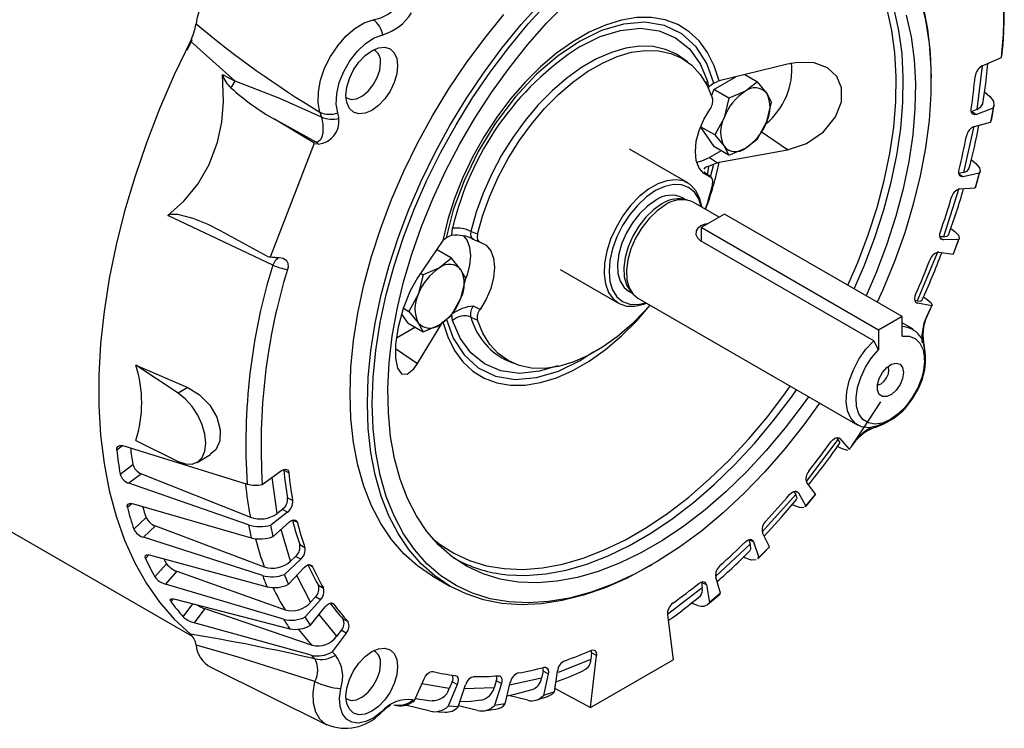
# Model space of a CAD drawing. Header units: inches. Extents: x 0 to 11, y 0 to 8.5.
# Tile 18 of 20: x 8.4 to 9.5, y 5.3 to 6.1. Entities that reach past the tile are written whole.
import ezdxf

# ---------------------------------------------------------------- set-up
doc = ezdxf.new("R2010")
doc.units = ezdxf.units.IN
doc.header["$MEASUREMENT"] = 0

msp = doc.modelspace()

# ---------------------------------------------------------------- linework, layer by layer
for p, q in [((8.61923, 6.05936), (8.62523, 6.07141)), ((8.67335, 6.02447), (8.62293, 6.06947)), ((9.17784, 6.05082), (9.17685, 6.05152)), ((9.18404, 6.04629), (9.17784, 6.05082)), ((9.51707, 6.04171), (9.53882, 6.05096)), ((9.53882, 6.05096), (9.53891, 6.05268)), ((9.29702, 6.04367), (9.21989, 6.02471)), ((9.51693, 6.04183), (9.51101, 5.99263)), ((8.65927, 6.03178), (8.67335, 6.02447)), ((9.21398, 6.01501), (9.23884, 6.02937)), ((9.24906, 6.03188), (9.26313, 6.02376)), ((9.45917, 6.02477), (9.45917, 6.02798)), ((9.20688, 6.02458), (9.20775, 6.01742)), ((9.21398, 6.01501), (9.21129, 6.00808)), ((9.23098, 6.0052), (9.21398, 6.01501)), ((9.21404, 6.02226), (9.21793, 6.02414)), ((9.21989, 6.02471), (9.21793, 6.02414)), ((9.26313, 6.02376), (9.24954, 6.01304)), ((9.27365, 6.01089), (9.26313, 6.02376)), ((9.23098, 6.0052), (9.22543, 5.98305)), ((9.24954, 6.01304), (9.23098, 6.0052)), ((9.2792, 6.00089), (9.27365, 6.01089)), ((9.51962, 6.01255), (9.52563, 6.00708)), ((9.27365, 5.97874), (9.2792, 6.00089)), ((9.51101, 5.99263), (9.50507, 5.99034)), ((9.52926, 5.99411), (9.51047, 5.98689)), ((9.52926, 5.99411), (9.52649, 5.97811)), ((8.76048, 5.95608), (8.71773, 5.98161)), ((8.76502, 5.95567), (8.71773, 5.98161)), ((8.76915, 5.98939), (8.77099, 5.98394)), ((9.22543, 5.98305), (9.21491, 5.96377)), ((9.50507, 5.99034), (9.51047, 5.98689)), ((9.19873, 5.97242), (9.21398, 5.95072)), ((9.21491, 5.96377), (9.19896, 5.97298)), ((9.26313, 5.95946), (9.27365, 5.97874)), ((9.50751, 5.97365), (9.49581, 5.92127)), ((9.50813, 5.97339), (9.52649, 5.97811)), ((9.52649, 5.97811), (9.527, 5.98027)), ((9.21491, 5.96377), (9.22543, 5.9509)), ((9.24954, 5.94875), (9.26313, 5.95946)), ((9.29702, 5.94688), (9.26727, 5.96705)), ((8.71338, 5.82608), (8.76284, 5.95356)), ((8.76048, 5.95608), (8.76502, 5.95567)), ((8.76733, 5.95316), (8.76284, 5.95356)), ((9.23098, 5.94091), (9.21398, 5.95072)), ((9.22543, 5.9509), (9.23098, 5.94091)), ((9.23098, 5.94091), (9.24954, 5.94875)), ((9.1846, 5.90957), (9.1189, 5.9475)), ((9.22234, 5.9459), (9.20918, 5.9383)), ((9.20918, 5.9383), (9.21793, 5.93236)), ((9.21989, 5.93282), (9.29702, 5.94688)), ((9.20775, 5.9285), (9.20688, 5.92034)), ((9.21029, 5.91628), (9.21404, 5.93092)), ((9.21793, 5.93236), (9.21404, 5.93092)), ((9.21793, 5.93236), (9.21989, 5.93282)), ((9.50467, 5.93584), (9.50969, 5.93156)), ((9.20311, 5.92259), (9.20347, 5.92106)), ((9.20347, 5.92106), (9.20948, 5.91657)), ((9.20481, 5.92029), (9.20347, 5.92106)), ((9.20486, 5.92036), (9.20351, 5.92126)), ((9.21078, 5.91591), (9.20468, 5.92049)), ((9.2054, 5.91992), (9.20688, 5.92034)), ((9.21108, 5.91568), (9.21083, 5.91587)), ((9.49581, 5.92127), (9.49058, 5.92016)), ((9.49062, 5.91969), (9.49545, 5.91662)), ((9.51362, 5.92049), (9.49545, 5.91662)), ((9.51362, 5.92049), (9.50915, 5.90408)), ((9.50975, 5.90528), (9.51441, 5.92227)), ((9.49075, 5.90327), (9.47321, 5.8487)), ((9.49167, 5.90277), (9.50915, 5.90408)), ((9.50915, 5.90408), (9.50943, 5.90537)), ((9.18274, 5.89053), (9.17867, 5.89288)), ((9.1841, 5.89025), (9.17932, 5.89123)), ((9.21988, 5.87091), (9.19059, 5.88781)), ((8.71591, 5.81689), (8.59762, 5.87289)), ((9.22605, 5.87447), (9.19954, 5.85917)), ((9.42649, 5.75876), (9.22605, 5.87447)), ((9.39998, 5.74345), (9.19954, 5.85917)), ((9.19954, 5.85917), (9.19954, 5.84386)), ((8.65659, 5.85584), (8.71028, 5.82668)), ((8.90892, 5.84575), (8.9118, 5.84778)), ((8.91809, 5.8502), (8.91896, 5.85836)), ((8.94704, 5.85162), (8.93971, 5.85478)), ((9.47321, 5.8487), (9.46931, 5.8486)), ((9.48141, 5.85827), (9.48591, 5.85472)), ((8.90804, 5.84468), (8.87944, 5.8026)), ((8.90892, 5.84575), (8.90804, 5.84468)), ((8.94087, 5.84656), (8.94143, 5.84648)), ((8.94119, 5.84658), (8.94899, 5.84319)), ((9.19954, 5.84386), (9.19943, 5.84392)), ((9.39441, 5.73136), (9.19954, 5.84386)), ((9.46967, 5.84736), (9.47315, 5.84515)), ((9.49035, 5.84561), (9.47315, 5.84515)), ((9.49035, 5.84561), (9.48425, 5.82912)), ((8.71229, 5.82606), (8.72194, 5.8252)), ((8.71338, 5.82608), (8.72302, 5.82522)), ((8.91793, 5.82448), (8.90093, 5.83429)), ((9.46697, 5.83203), (9.44366, 5.77633)), ((9.468, 5.83123), (9.48425, 5.82912)), ((9.48425, 5.82912), (9.48435, 5.82981)), ((8.91793, 5.82448), (8.90434, 5.81376)), ((8.92845, 5.81161), (8.91793, 5.82448)), ((8.88578, 5.80592), (8.88023, 5.78377)), ((8.88284, 5.80762), (8.88578, 5.80592)), ((8.90434, 5.81376), (8.88578, 5.80592)), ((8.934, 5.80161), (8.92845, 5.81161)), ((9.04056, 5.8118), (9.10626, 5.77387)), ((8.92845, 5.77946), (8.934, 5.80161)), ((8.88023, 5.78377), (8.86971, 5.76449)), ((9.11775, 5.78735), (9.12182, 5.785)), ((9.11951, 5.78761), (9.12274, 5.78396)), ((9.45059, 5.78107), (9.45475, 5.77805)), ((7.96499, 5.77878), (8.62486, 5.39784)), ((8.91793, 5.76018), (8.92845, 5.77946)), ((8.94997, 5.76675), (8.9427, 5.77053)), ((9.1281, 5.77956), (9.37642, 5.6362)), ((9.44366, 5.77633), (9.44109, 5.77681)), ((9.44202, 5.77514), (9.44401, 5.77389)), ((9.4599, 5.77092), (9.44401, 5.77389)), ((9.4563, 5.76314), (9.4599, 5.77092)), ((9.45662, 5.76347), (9.46027, 5.77144)), ((8.86878, 5.75144), (8.86163, 5.76162)), ((8.86342, 5.76812), (8.86971, 5.76449)), ((8.86971, 5.76449), (8.88023, 5.75162)), ((8.90434, 5.74947), (8.91793, 5.76018)), ((8.91896, 5.75412), (8.91809, 5.76128)), ((9.42649, 5.75876), (9.39998, 5.74345)), ((9.42649, 5.73667), (9.42649, 5.75876)), ((9.45671, 5.76355), (9.45668, 5.76344)), ((8.86878, 5.75144), (8.88578, 5.74163)), ((8.87944, 5.70581), (8.90804, 5.75279)), ((8.88023, 5.75162), (8.88578, 5.74163)), ((8.88578, 5.74163), (8.90434, 5.74947)), ((8.93971, 5.7582), (8.94704, 5.75448)), ((9.43891, 5.74446), (9.42649, 5.75163)), ((8.87713, 5.74662), (8.85569, 5.73424)), ((9.39998, 5.74345), (9.39998, 5.72136)), ((9.39998, 5.72136), (9.39441, 5.73136)), ((8.85463, 5.72264), (8.87944, 5.70581)), ((9.45186, 5.70942), (9.45186, 5.71585)), ((8.56145, 5.7037), (8.62005, 5.67848)), ((8.60925, 5.67224), (8.56145, 5.7037)), ((8.97802, 5.71028), (8.98056, 5.70909)), ((8.98056, 5.70909), (8.98759, 5.70598)), ((8.62005, 5.67848), (8.60925, 5.67224)), ((9.4022, 5.66231), (9.36872, 5.61133)), ((9.40767, 5.6393), (9.41324, 5.64252)), ((8.56145, 5.61901), (8.60925, 5.59528)), ((9.354, 5.62011), (9.31819, 5.57259)), ((9.35237, 5.62195), (9.354, 5.62011)), ((9.35624, 5.62097), (9.35439, 5.62195)), ((9.35624, 5.62097), (9.36689, 5.60888)), ((8.54684, 5.61314), (8.53982, 5.60802)), ((8.54767, 5.61297), (8.68703, 5.5696)), ((9.35822, 5.60987), (9.3536, 5.61195)), ((9.36689, 5.60888), (9.3664, 5.6085)), ((9.36882, 5.61126), (9.36874, 5.61117)), ((8.54362, 5.58086), (8.55798, 5.59193)), ((8.63054, 5.59419), (8.64558, 5.60288)), ((8.56759, 5.58136), (8.5536, 5.57058)), ((8.56759, 5.58136), (8.69072, 5.53229)), ((8.70415, 5.56912), (8.7259, 5.58498)), ((8.73404, 5.58231), (8.72834, 5.58527)), ((8.68838, 5.52374), (8.5536, 5.57058)), ((8.72083, 5.53646), (8.71514, 5.57713)), ((9.32888, 5.55843), (9.31878, 5.57126)), ((9.30445, 5.56141), (9.30635, 5.558)), ((9.30935, 5.55978), (9.30589, 5.56159)), ((9.30935, 5.55978), (9.3177, 5.54483)), ((8.55702, 5.54779), (8.55177, 5.54308)), ((8.55859, 5.54747), (8.69156, 5.50903)), ((8.73268, 5.55424), (8.73842, 5.55099)), ((9.30635, 5.558), (9.26856, 5.51584)), ((9.31716, 5.54379), (9.32856, 5.55787)), ((9.32888, 5.55843), (9.3177, 5.54483)), ((9.32861, 5.55783), (9.32888, 5.55843)), ((8.7325, 5.53779), (8.71371, 5.5233)), ((8.72676, 5.54104), (8.72083, 5.53646)), ((8.7325, 5.53779), (8.72676, 5.54104)), ((9.30768, 5.54421), (9.30237, 5.54633)), ((9.3177, 5.54483), (9.31685, 5.54405)), ((8.55907, 5.51884), (8.57296, 5.53191)), ((8.71647, 5.51049), (8.73484, 5.52697)), ((8.74378, 5.52615), (8.73811, 5.5291)), ((8.58351, 5.52237), (8.56998, 5.50964)), ((8.58351, 5.52237), (8.7064, 5.47617)), ((8.71647, 5.51049), (8.71371, 5.5233)), ((8.73603, 5.48266), (8.72527, 5.51839)), ((9.27662, 5.49899), (9.26887, 5.51462)), ((8.70432, 5.46663), (8.56998, 5.50964)), ((9.25335, 5.50669), (9.255, 5.50175)), ((9.2588, 5.50434), (9.2539, 5.5069)), ((9.2588, 5.50434), (9.26469, 5.48682)), ((8.74645, 5.50141), (8.7522, 5.49819)), ((9.255, 5.50175), (9.21601, 5.46547)), ((9.27662, 5.49899), (9.26469, 5.48682)), ((9.27597, 5.49786), (9.27662, 5.49899)), ((8.57601, 5.48973), (8.57227, 5.48569)), ((8.57805, 5.48937), (8.70946, 5.45371)), ((8.74752, 5.48485), (8.72935, 5.46774)), ((8.74177, 5.48806), (8.73603, 5.48266)), ((8.74752, 5.48485), (8.74177, 5.48806)), ((9.25323, 5.48477), (9.24708, 5.48697)), ((9.26469, 5.48682), (9.26336, 5.48556)), ((8.58293, 5.46484), (8.59607, 5.47967)), ((8.60749, 5.47126), (8.59468, 5.45682)), ((8.60749, 5.47126), (8.72979, 5.42766)), ((8.73382, 5.4565), (8.7513, 5.47536)), ((8.76088, 5.4764), (8.75676, 5.47855)), ((9.14102, 5.47688), (9.14381, 5.47849)), ((8.73382, 5.4565), (8.72935, 5.46774)), ((8.75862, 5.43618), (8.74311, 5.46652)), ((8.8965, 5.46582), (8.91599, 5.45457)), ((9.1999, 5.45869), (9.20095, 5.45245)), ((9.20559, 5.45574), (9.1999, 5.45869)), ((9.22135, 5.44649), (9.2161, 5.46461)), ((8.7281, 5.41724), (8.59468, 5.45682)), ((8.7674, 5.45553), (8.77317, 5.45235)), ((9.20095, 5.45245), (9.16146, 5.42243)), ((9.20559, 5.45574), (9.2089, 5.43598)), ((8.60338, 5.44014), (8.60091, 5.43697)), ((8.60568, 5.43978), (8.73511, 5.40639)), ((8.76982, 5.43913), (8.75262, 5.41972)), ((8.76405, 5.4423), (8.75862, 5.43618)), ((8.76982, 5.43913), (8.76405, 5.4423)), ((9.20696, 5.43384), (9.22002, 5.44468)), ((9.22135, 5.44649), (9.2089, 5.43598)), ((8.61472, 5.41992), (8.62568, 5.43462)), ((8.63906, 5.42903), (8.62723, 5.41316)), ((8.63906, 5.42903), (8.76043, 5.38769)), ((8.75872, 5.41027), (8.77496, 5.43115)), ((8.78499, 5.43403), (8.78224, 5.43548)), ((9.19594, 5.4327), (9.18831, 5.43516)), ((8.75872, 5.41027), (8.75262, 5.41972)), ((8.78817, 5.39792), (8.76825, 5.42252)), ((8.79515, 5.4175), (8.80092, 5.41436)), ((9.16145, 5.42219), (9.16812, 5.37127)), ((8.75926, 5.37655), (8.62723, 5.41316)), ((8.79319, 5.40465), (8.78817, 5.39792)), ((8.79896, 5.40151), (8.79319, 5.40465)), ((8.79896, 5.40151), (8.78307, 5.38019)), ((8.67576, 5.37466), (8.62932, 5.38799)), ((8.76337, 5.34694), (8.67576, 5.37466)), ((8.78307, 5.38019), (8.78666, 5.37656)), ((9.07499, 5.37167), (9.03804, 5.3571)), ((9.07485, 5.31742), (9.08151, 5.37604)), ((9.07485, 5.31742), (9.16812, 5.37127)), ((9.07583, 5.37904), (9.07499, 5.37167)), ((9.08151, 5.37604), (9.07583, 5.37904)), ((8.64596, 5.36287), (8.7769, 5.29809)), ((9.03407, 5.33506), (9.03738, 5.35864)), ((8.87608, 5.32554), (8.88673, 5.34994)), ((8.96833, 5.34746), (8.96588, 5.3397)), ((8.97409, 5.34445), (8.96833, 5.34746)), ((9.01946, 5.35072), (8.9834, 5.34264)), ((9.02112, 5.35837), (9.01946, 5.35072)), ((9.02687, 5.35537), (9.02112, 5.35837)), ((9.02687, 5.35537), (9.02162, 5.33119)), ((8.91523, 5.33877), (8.8842, 5.34413)), ((8.92419, 5.34347), (8.91409, 5.31898)), ((8.91842, 5.34651), (8.91523, 5.33877)), ((8.92419, 5.34347), (8.91842, 5.34651)), ((8.92527, 5.31828), (8.93362, 5.34288)), ((8.96588, 5.3397), (8.93209, 5.33839)), ((8.97409, 5.34445), (8.96634, 5.31987)), ((8.97828, 5.32147), (8.98416, 5.3458)), ((9.03462, 5.33894), (9.07485, 5.31742)), ((9.00376, 5.32557), (8.98226, 5.33104)), ((9.03407, 5.33506), (9.02162, 5.33119)), ((8.85276, 5.32059), (8.8558, 5.31983)), ((8.89349, 5.31332), (8.8657, 5.32018)), ((8.92527, 5.31828), (8.91409, 5.31898)), ((8.94707, 5.3141), (8.92565, 5.3194)), ((8.97828, 5.32147), (8.96634, 5.31987)), ((8.83731, 5.31076), (8.83686, 5.31038)), ((8.8967, 5.31303), (8.91024, 5.31204))]:
    msp.add_line(p, q)
at = {"flags": 128}
for points in [[(9.36539, 5.79403), (9.37652, 5.81987), (9.38823, 5.8508), (9.39819, 5.88174), (9.40635, 5.91249), (9.41263, 5.94284), (9.41701, 5.9726), (9.41945, 6.00156), (9.41994, 6.02953), (9.41847, 6.05633), (9.41506, 6.08177), (9.40972, 6.10569), (9.4025, 6.12793), (9.39344, 6.14833), (9.38259, 6.16677), (9.37004, 6.18313), (9.35586, 6.19728), (9.34016, 6.20915), (9.32303, 6.21864), (9.30898, 6.22428)], [(9.37244, 5.78996), (9.38401, 5.81676), (9.39585, 5.84803), (9.40592, 5.87931), (9.41416, 5.91039), (9.42051, 5.94108), (9.42494, 5.97116), (9.42741, 6.00044), (9.4279, 6.02871), (9.42642, 6.0558), (9.42297, 6.08152), (9.41757, 6.1057), (9.41027, 6.12818), (9.40111, 6.14881), (9.39014, 6.16745), (9.37994, 6.18108)], [(9.44703, 6.11785), (9.45295, 6.09313), (9.45693, 6.06683), (9.45892, 6.03911), (9.45892, 6.01015), (9.45693, 5.98013), (9.45295, 5.94924), (9.44703, 5.91768), (9.43918, 5.88564), (9.42947, 5.85333), (9.41795, 5.82096), (9.4047, 5.78872), (9.39848, 5.77493)], [(8.82277, 5.6606), (8.82375, 5.69), (8.82669, 5.72034), (8.83156, 5.75145), (8.83835, 5.78314), (8.84699, 5.8152), (8.85745, 5.84744), (8.86966, 5.87966), (8.88354, 5.91166), (8.89901, 5.94325), (8.91597, 5.97422), (8.93432, 6.0044), (8.95394, 6.03359), (8.97471, 6.06161), (8.99651, 6.08829), (9.0192, 6.11347)], [(8.82834, 5.6606), (8.82934, 5.69011), (8.83232, 5.72059), (8.83728, 5.75184), (8.84417, 5.78367), (8.85295, 5.81586), (8.86358, 5.84823), (8.87597, 5.88056), (8.89006, 5.91266), (8.90575, 5.94431), (8.92295, 5.97531), (8.94154, 6.00548), (8.96142, 6.03462), (8.98244, 6.06255), (9.00449, 6.08909), (9.02741, 6.11407)], [(9.32082, 5.6683), (9.31489, 5.65993), (9.29444, 5.63296), (9.273, 5.60738), (9.25069, 5.58337), (9.22768, 5.56109), (9.2041, 5.54068), (9.18012, 5.52228), (9.1559, 5.50601), (9.1316, 5.49198), (9.10739, 5.48029), (9.08341, 5.47101), (9.05983, 5.4642), (9.03682, 5.45991), (9.01451, 5.45816), (8.99307, 5.45898), (8.97262, 5.46235), (8.95332, 5.46825), (8.93528, 5.47664), (8.91864, 5.48747), (8.90348, 5.50066), (8.88993, 5.51613), (8.87807, 5.53377), (8.86798, 5.55347), (8.85972, 5.57509), (8.85335, 5.5985), (8.84891, 5.62352), (8.84644, 5.65001), (8.84594, 5.67778), (8.84743, 5.70664), (8.85089, 5.73642), (8.85629, 5.76689), (8.86361, 5.79788), (8.8728, 5.82916), (8.88379, 5.86053), (8.8965, 5.89178), (8.91087, 5.92271), (8.92678, 5.9531), (8.94414, 5.98276), (8.96282, 6.01149), (8.98271, 6.03909), (9.00367, 6.06538), (9.02557, 6.0902), (9.04825, 6.11336)], [(9.45038, 6.10869), (9.45525, 6.0832), (9.45819, 6.05625), (9.45917, 6.02798), (9.45917, 6.02798)], [(8.76915, 5.98939), (8.76715, 6.00008), (8.7674, 6.01229), (8.76991, 6.02544), (8.77454, 6.03893), (8.78108, 6.05211), (8.78923, 6.06437), (8.79859, 6.07513), (8.80873, 6.08387), (8.81918, 6.0902), (8.82943, 6.09381)], [(8.80329, 5.67185), (8.80427, 5.70125), (8.8072, 5.73159), (8.81208, 5.7627), (8.81886, 5.79439), (8.82751, 5.82645), (8.83797, 5.85869), (8.85018, 5.89091), (8.86406, 5.92291), (8.87952, 5.9545), (8.89648, 5.98547), (8.91483, 6.01565), (8.93445, 6.04484), (8.95523, 6.07286), (8.97702, 6.09954)], [(9.21989, 6.02471), (9.2143, 6.04181), (9.20673, 6.0569), (9.19728, 6.06978), (9.18607, 6.08027), (9.17325, 6.08823), (9.159, 6.09357), (9.14349, 6.0962), (9.12693, 6.0961), (9.10954, 6.09327), (9.09155, 6.08775), (9.0732, 6.0796), (9.05473, 6.06893), (9.03637, 6.05589), (9.01839, 6.04065), (9.001, 6.02341), (8.98444, 6.00439), (8.96893, 5.98384), (8.95467, 5.96205), (8.94186, 5.93928), (8.93065, 5.91586), (8.9212, 5.89207), (8.91363, 5.86824), (8.90804, 5.84468)], [(9.43122, 6.09879), (9.43662, 6.07456), (9.44008, 6.04878), (9.44157, 6.02163), (9.44107, 5.99329), (9.4386, 5.96394), (9.43416, 5.93379), (9.42779, 5.90304), (9.41953, 5.87188), (9.40944, 5.84053), (9.39758, 5.80919), (9.38592, 5.78218)], [(9.21404, 6.02226), (9.20603, 6.04429), (9.19397, 6.06319), (9.17793, 6.07781), (9.15838, 6.08725), (9.13606, 6.09097), (9.112, 6.08894), (9.08727, 6.08159), (9.06292, 6.06974)], [(9.06292, 6.06357), (9.08567, 6.07471), (9.10874, 6.08179), (9.13124, 6.08412), (9.15223, 6.08132), (9.17083, 6.0734), (9.18637, 6.06076), (9.19843, 6.04417), (9.20688, 6.02458)], [(8.7893, 5.98852), (8.78754, 5.99865), (8.78814, 6.0103), (8.79106, 6.02279), (8.79613, 6.03542), (8.80307, 6.04743), (8.81146, 6.05813), (8.82083, 6.06691), (8.83062, 6.07325), (8.84026, 6.07679)], [(8.62293, 6.06947), (8.60476, 6.03158), (8.58818, 5.99331), (8.57326, 5.9548), (8.56006, 5.91622), (8.54864, 5.87774), (8.53905, 5.83952), (8.53133, 5.80173), (8.52551, 5.76453), (8.52161, 5.72807), (8.51966, 5.69251), (8.51966, 5.658), (8.52161, 5.6247), (8.52551, 5.59273), (8.53133, 5.56225), (8.53905, 5.53337), (8.54864, 5.50623), (8.56006, 5.48094), (8.57326, 5.4576), (8.58818, 5.43632), (8.60476, 5.41718), (8.62293, 5.40027)], [(8.85695, 6.04199), (8.85596, 6.03269), (8.85304, 6.02289), (8.84841, 6.01324), (8.84237, 6.0044), (8.83533, 5.99697), (8.82778, 5.99146), (8.82023, 5.98825), (8.8132, 5.98756), (8.80716, 5.98942), (8.80252, 5.99372), (8.79961, 6.00016), (8.79861, 6.00831), (8.79961, 6.0176), (8.80252, 6.02741), (8.80716, 6.03706), (8.8132, 6.0459), (8.82023, 6.05332), (8.82778, 6.05883), (8.83533, 6.06204), (8.84237, 6.06274), (8.84841, 6.06087), (8.85304, 6.05657), (8.85596, 6.05013), (8.85695, 6.04199)], [(9.06292, 6.06974), (9.03857, 6.05348), (9.01384, 6.03227), (8.98978, 6.00652), (8.96746, 5.97704), (8.94791, 5.94502), (8.93188, 5.91189), (8.91981, 5.87906), (8.9118, 5.84778)], [(9.17685, 6.05152), (9.17181, 6.05473), (9.15919, 6.06034), (9.14531, 6.06337), (9.13038, 6.06378), (9.11461, 6.06157), (9.09825, 6.05678), (9.08151, 6.04946), (9.06466, 6.03973), (9.04792, 6.02773), (9.03156, 6.01363), (9.01579, 5.99763), (9.00086, 5.97998), (8.98698, 5.96092), (8.97436, 5.94074), (8.96316, 5.91973), (8.95357, 5.89818), (8.94571, 5.87643), (8.93971, 5.85478)], [(8.94704, 5.85162), (8.95305, 5.87314), (8.96089, 5.89475), (8.97045, 5.91614), (8.9816, 5.937), (8.99416, 5.95704), (9.00796, 5.97595), (9.02281, 5.99347), (9.03847, 6.00935), (9.05473, 6.02334), (9.07135, 6.03526), (9.0881, 6.04493), (9.10472, 6.0522), (9.12098, 6.05698), (9.13665, 6.05919), (9.15149, 6.0588), (9.16529, 6.05583), (9.17785, 6.0503), (9.189, 6.0423), (9.19856, 6.03195), (9.2064, 6.01939), (9.21241, 6.00482)], [(8.79869, 6.00598), (8.79934, 6.00551), (8.80449, 6.00374), (8.81062, 6.0045), (8.81719, 6.00773), (8.82361, 6.01313), (8.82931, 6.02022), (8.83379, 6.02838), (8.83665, 6.03689), (8.83763, 6.04497)], [(9.29702, 5.94688), (9.31858, 5.9541), (9.33779, 5.96733), (9.35129, 5.98398), (9.35799, 6.00109), (9.35826, 6.01673), (9.35283, 6.02979), (9.34229, 6.03947), (9.32717, 6.04504), (9.30824, 6.04564), (9.29702, 6.04367)], [(9.5176, 5.99909), (9.521, 6.02173), (9.5234, 6.0444)], [(8.59762, 5.87289), (8.6154, 5.88901), (8.63118, 5.90808), (8.64423, 5.93055), (8.6536, 5.95559), (8.65833, 5.97826), (8.6603, 6.00146), (8.65927, 6.03178)], [(8.77099, 5.98394), (8.72389, 6.00489), (8.67335, 6.02447)], [(9.20688, 6.02458), (9.20511, 6.02263), (9.20486, 6.02229)], [(9.52563, 6.00708), (9.52966, 6.00178), (9.53024, 5.99649), (9.52926, 5.99411)], [(9.20948, 5.91657), (9.2026, 5.92016), (9.1974, 5.92635), (9.19416, 5.93481), (9.19306, 5.94508), (9.19416, 5.95662), (9.1974, 5.96881), (9.2026, 5.981), (9.20948, 5.99255)], [(9.51047, 5.98689), (9.50817, 5.98649), (9.50627, 5.98714), (9.50497, 5.98877), (9.50444, 5.99119), (9.50455, 5.99327)], [(9.51101, 5.99263), (9.51553, 5.9953), (9.51766, 5.99882), (9.51763, 5.99908)], [(9.52732, 5.98021), (9.5289, 5.98833), (9.53021, 5.99695)], [(8.77099, 5.98394), (8.77184, 5.97996), (8.77246, 5.97535), (8.77265, 5.9705), (8.7723, 5.96578), (8.77135, 5.96156), (8.76981, 5.95824), (8.76771, 5.95617), (8.76644, 5.95571), (8.76502, 5.95567)], [(9.19459, 5.93315), (9.2005, 5.93442), (9.20918, 5.9383)], [(9.20775, 5.9285), (9.20412, 5.92692), (9.20255, 5.92505)], [(9.49581, 5.92127), (9.50015, 5.92297), (9.50204, 5.9255)], [(9.50969, 5.93156), (9.51378, 5.92675), (9.51451, 5.92234), (9.51362, 5.92049)], [(9.21241, 5.90768), (9.2128, 5.9111), (9.21225, 5.91394), (9.21082, 5.91589), (9.20948, 5.91657)], [(9.49545, 5.91662), (9.49328, 5.91665), (9.49161, 5.91772), (9.49062, 5.91971), (9.49041, 5.92238), (9.49077, 5.92456)], [(9.2003, 5.88216), (9.20026, 5.88248), (9.19778, 5.89287), (9.1934, 5.9014), (9.18729, 5.90778), (9.17967, 5.91178), (9.17081, 5.91324), (9.16103, 5.91211), (9.15069, 5.90844), (9.14016, 5.90236), (9.12982, 5.89409), (9.12004, 5.88393), (9.11118, 5.87224), (9.10356, 5.85944), (9.09745, 5.84601), (9.09307, 5.83242), (9.09059, 5.81917), (9.09009, 5.80673), (9.09159, 5.79556), (9.09503, 5.78605), (9.1003, 5.77856), (9.1072, 5.77335), (9.11547, 5.77061), (9.12484, 5.77044), (9.13494, 5.77285), (9.13782, 5.77396)], [(9.19965, 5.88259), (9.19682, 5.89143), (9.19196, 5.89912), (9.18541, 5.90455), (9.17744, 5.90751), (9.16834, 5.90787), (9.15847, 5.90563), (9.14821, 5.90087), (9.13794, 5.89378), (9.12807, 5.88462), (9.11898, 5.87376), (9.111, 5.8616), (9.10446, 5.84861), (9.0996, 5.8353), (9.0966, 5.82218), (9.09559, 5.80974)], [(9.21241, 5.90768), (9.2064, 5.88616), (9.20431, 5.87989)], [(9.14821, 5.88986), (9.13895, 5.88335), (9.13012, 5.87482), (9.12214, 5.86467), (9.11537, 5.85337), (9.11015, 5.84144), (9.1067, 5.82946), (9.10519, 5.81797), (9.1057, 5.80752), (9.10819, 5.7986), (9.11255, 5.79161), (9.11775, 5.78735)], [(9.15519, 5.88583), (9.14593, 5.87932), (9.1371, 5.87079), (9.12912, 5.86064), (9.12235, 5.84934), (9.11713, 5.83741), (9.11368, 5.82543), (9.11217, 5.81394), (9.11268, 5.80349), (9.11517, 5.79457), (9.11951, 5.78761)], [(9.15934, 5.88472), (9.14984, 5.87804), (9.14079, 5.86929), (9.1326, 5.85887), (9.12566, 5.84728), (9.1203, 5.83505), (9.11676, 5.82276), (9.11522, 5.81097), (9.11573, 5.80025), (9.11829, 5.7911), (9.12277, 5.78393), (9.1281, 5.77956)], [(8.59762, 5.87289), (8.60039, 5.87412), (8.60841, 5.87422), (8.62579, 5.86991), (8.6426, 5.86288), (8.65659, 5.85584)], [(9.19943, 5.84392), (9.19587, 5.84705), (9.1941, 5.85104), (9.19433, 5.8554), (9.19666, 5.85941), (9.19943, 5.86158), (9.20442, 5.8634), (9.2072, 5.86359)], [(8.93082, 5.8504), (8.93528, 5.84472), (8.93816, 5.83687), (8.93914, 5.82742), (8.93816, 5.81684), (8.93528, 5.80566), (8.93404, 5.80222)], [(8.93971, 5.85478), (8.93915, 5.85171), (8.9395, 5.84904), (8.94072, 5.84705), (8.9427, 5.8459)], [(8.94704, 5.85162), (8.94665, 5.8482), (8.94721, 5.84535), (8.94863, 5.84341), (8.94997, 5.84273)], [(9.47315, 5.84515), (9.47116, 5.84562), (9.46975, 5.84709), (9.46908, 5.84939), (9.46921, 5.85227), (9.4698, 5.85451)], [(9.47321, 5.8487), (9.47728, 5.84941), (9.4788, 5.85096)], [(9.48591, 5.85472), (9.49012, 5.85043), (9.49109, 5.84691), (9.49035, 5.84561)], [(8.94997, 5.84273), (8.95685, 5.83914), (8.96205, 5.83295), (8.96529, 5.82449), (8.96639, 5.81422), (8.96529, 5.80268), (8.96205, 5.79049), (8.95685, 5.7783), (8.94997, 5.76675)], [(9.48464, 5.8297), (9.48809, 5.83861), (9.4909, 5.84664)], [(8.72302, 5.82522), (8.72774, 5.82454), (8.73162, 5.82204), (8.73304, 5.81882), (8.73318, 5.81454), (8.7326, 5.81176)], [(9.09559, 5.80974), (9.0966, 5.79847), (9.0996, 5.7888), (9.10446, 5.7811), (9.111, 5.77567), (9.11898, 5.77272), (9.12807, 5.77236), (9.13715, 5.77433)], [(8.87944, 5.8026), (8.87117, 5.78771), (8.86334, 5.76791), (8.85759, 5.74679), (8.85467, 5.72749), (8.85455, 5.71176), (8.85692, 5.70048), (8.86144, 5.69426), (8.86772, 5.6938), (8.87521, 5.6998), (8.87944, 5.70581)], [(9.44401, 5.77389), (9.44224, 5.77478), (9.44111, 5.77663), (9.44077, 5.7792), (9.44124, 5.78223), (9.44205, 5.78448)], [(8.90804, 5.75279), (8.91363, 5.73568), (8.9212, 5.72059), (8.93065, 5.70772), (8.94186, 5.69723), (8.95467, 5.68926), (8.96893, 5.68393), (8.98444, 5.68129), (9.001, 5.68139), (9.01839, 5.68422), (9.03637, 5.68975), (9.05473, 5.6979), (9.0732, 5.70856), (9.09155, 5.7216), (9.10954, 5.73685), (9.12693, 5.75409), (9.14214, 5.77145)], [(9.14182, 5.77164), (9.13665, 5.76583), (9.12098, 5.74995), (9.10472, 5.73595), (9.0881, 5.72404), (9.07135, 5.71437), (9.05473, 5.7071), (9.03847, 5.70232), (9.02281, 5.70011), (9.00796, 5.70049), (8.99416, 5.70347), (8.9816, 5.709), (8.97045, 5.717), (8.96089, 5.72735), (8.95305, 5.7399), (8.94704, 5.75448)], [(9.44366, 5.77633), (9.44735, 5.77604), (9.44852, 5.77678)], [(9.45475, 5.77805), (9.45915, 5.77429), (9.46044, 5.77167), (9.4599, 5.77092)], [(9.45668, 5.76344), (9.45666, 5.76341), (9.4563, 5.76314)], [(8.9118, 5.75644), (8.91981, 5.73442), (8.93188, 5.71551), (8.94791, 5.70089), (8.96746, 5.69145), (8.98978, 5.68773), (9.01384, 5.68976), (9.03857, 5.69711), (9.06292, 5.70896), (9.07776, 5.71887)], [(9.0378, 5.70326), (9.0171, 5.69691), (8.9946, 5.69458), (8.97361, 5.69738), (8.95501, 5.7053), (8.93947, 5.71794), (8.92741, 5.73453), (8.91896, 5.75412)], [(9.42649, 5.73667), (9.4345, 5.73663), (9.44136, 5.73393), (9.4467, 5.72871), (9.45025, 5.72124), (9.4518, 5.71194), (9.45127, 5.7013), (9.44869, 5.6899), (9.44421, 5.67835), (9.43805, 5.66727), (9.43056, 5.65726), (9.42214, 5.64886), (9.41323, 5.64251), (9.40433, 5.63857), (9.39591, 5.63725), (9.38842, 5.63861), (9.38226, 5.64259), (9.37778, 5.64896), (9.3752, 5.65739), (9.37467, 5.66742), (9.37622, 5.67851), (9.37977, 5.69006), (9.38511, 5.70146), (9.39197, 5.71208), (9.39998, 5.72136)], [(9.40767, 5.6393), (9.40767, 5.6393), (9.3981, 5.63499), (9.38899, 5.6333), (9.38076, 5.63432), (9.37381, 5.63799), (9.36846, 5.64415), (9.36497, 5.6525), (9.36351, 5.66264), (9.36415, 5.6741), (9.36685, 5.68632), (9.37148, 5.69874), (9.37783, 5.71076), (9.3856, 5.72181), (9.39441, 5.73136)], [(9.42799, 5.69564), (9.42699, 5.68891), (9.42414, 5.68193), (9.41981, 5.67566), (9.4146, 5.67094), (9.4092, 5.6684), (9.40434, 5.66839), (9.40069, 5.67091), (9.39873, 5.67561), (9.39873, 5.68188), (9.40069, 5.68885), (9.40434, 5.69558), (9.4092, 5.70117), (9.4146, 5.70487), (9.41981, 5.70617), (9.42414, 5.70489), (9.42699, 5.70122), (9.42799, 5.69564)], [(9.39872, 5.68179), (9.39951, 5.68181), (9.40287, 5.68298), (9.40622, 5.68568), (9.40907, 5.68952), (9.41097, 5.6939), (9.41164, 5.69817)], [(9.41164, 5.69817), (9.41097, 5.70165), (9.41059, 5.70236)], [(8.60925, 5.59528), (8.61743, 5.59242), (8.62495, 5.59222), (8.63135, 5.59469), (8.63623, 5.59968), (8.63929, 5.60687), (8.64033, 5.61582), (8.63929, 5.62597), (8.63623, 5.63669), (8.63135, 5.64731), (8.62495, 5.65717), (8.61743, 5.66566), (8.60925, 5.67224)], [(8.62005, 5.67848), (8.63338, 5.67039), (8.64473, 5.65869), (8.65271, 5.64501), (8.65665, 5.63106), (8.65632, 5.61837), (8.65181, 5.6083), (8.64534, 5.60325)], [(8.8965, 5.46582), (8.89648, 5.46583), (8.87952, 5.47723), (8.86406, 5.49095), (8.85018, 5.50693), (8.83797, 5.52506), (8.82751, 5.54522), (8.81886, 5.56729), (8.81208, 5.59115), (8.8072, 5.61663), (8.80427, 5.64359), (8.80329, 5.67185)], [(8.89593, 5.50878), (8.90383, 5.50235), (8.92026, 5.49166), (8.93807, 5.48338), (8.95712, 5.47755), (8.97729, 5.47423), (8.99846, 5.47342), (9.02047, 5.47514), (9.04319, 5.47938), (9.06646, 5.4861), (9.09012, 5.49526), (9.11402, 5.5068), (9.13801, 5.52065), (9.16191, 5.5367), (9.18557, 5.55486), (9.20884, 5.57501), (9.23156, 5.597), (9.25357, 5.6207), (9.27474, 5.64594), (9.29491, 5.67256), (9.3003, 5.68015)], [(8.97216, 5.46839), (8.98043, 5.46735), (9.00182, 5.46654), (9.02408, 5.46828), (9.04704, 5.47256), (9.07056, 5.47935), (9.09448, 5.48861), (9.11865, 5.50028), (9.14289, 5.51428), (9.16706, 5.53051), (9.19098, 5.54887), (9.2145, 5.56923), (9.23746, 5.59146), (9.25972, 5.61542), (9.28111, 5.64094), (9.30151, 5.66785), (9.30735, 5.67608)], [(9.14102, 5.47688), (9.14097, 5.47685), (9.11601, 5.46357), (9.09119, 5.45264), (9.06669, 5.44412), (9.04264, 5.43807), (9.0192, 5.43452), (8.99651, 5.4335), (8.97471, 5.43502), (8.95394, 5.43905), (8.93432, 5.44559), (8.91597, 5.45458), (8.89901, 5.46598), (8.88354, 5.47971), (8.86966, 5.49568), (8.85745, 5.51381), (8.84699, 5.53397), (8.83835, 5.55605), (8.83156, 5.5799), (8.82669, 5.60538), (8.82375, 5.63234), (8.82277, 5.6606)], [(9.33336, 5.66106), (9.31572, 5.63662), (9.29417, 5.60937), (9.27166, 5.58359), (9.24835, 5.55945), (9.22438, 5.5371), (9.1999, 5.51668), (9.17506, 5.49833), (9.15003, 5.48215), (9.12495, 5.46825), (9.1, 5.45672), (9.07532, 5.44763), (9.05107, 5.44103), (9.02741, 5.43698), (9.00449, 5.43549), (8.98244, 5.43657), (8.96142, 5.44022), (8.94154, 5.44642), (8.92295, 5.45512), (8.90575, 5.46627), (8.89006, 5.47981), (8.87597, 5.49563), (8.86358, 5.51365), (8.85295, 5.53375), (8.84417, 5.55581), (8.83728, 5.57968), (8.83232, 5.60521), (8.82934, 5.63224), (8.82834, 5.6606)], [(9.34607, 5.61726), (9.34826, 5.61974), (9.35068, 5.62143), (9.35304, 5.62216), (9.35509, 5.62184), (9.35624, 5.62097)], [(9.35602, 5.61582), (9.35626, 5.6168), (9.35441, 5.61963), (9.354, 5.62011)], [(8.53982, 5.60802), (8.54002, 5.61039), (8.54117, 5.61219), (8.54313, 5.61323), (8.54576, 5.61338), (8.54767, 5.61297)], [(9.36539, 5.60773), (9.36113, 5.60868), (9.35822, 5.60987)], [(9.36889, 5.61173), (9.36883, 5.61128), (9.36882, 5.61126)], [(8.7259, 5.58498), (8.72833, 5.58628), (8.73059, 5.58655), (8.73243, 5.58578), (8.73364, 5.58404), (8.73404, 5.58231)], [(9.29954, 5.55789), (9.30186, 5.56007), (9.30429, 5.56138), (9.30655, 5.56168), (9.3084, 5.56093), (9.30935, 5.55978)], [(8.55177, 5.54308), (8.55165, 5.54521), (8.55251, 5.54682), (8.55424, 5.54774), (8.55672, 5.54786), (8.55859, 5.54747)], [(9.2707, 5.51094), (9.29047, 5.53241), (9.3073, 5.55211)], [(9.30718, 5.5522), (9.30785, 5.55376), (9.30667, 5.55741), (9.30635, 5.558)], [(9.31549, 5.5428), (9.31073, 5.54317), (9.30768, 5.54421)], [(8.73484, 5.52697), (8.73725, 5.52865), (8.73962, 5.52936), (8.74166, 5.52902), (8.74315, 5.52767), (8.74378, 5.52615)], [(9.24955, 5.50431), (9.25194, 5.50616), (9.25434, 5.50706), (9.25646, 5.50692), (9.25807, 5.50575), (9.2588, 5.50434)], [(9.25446, 5.49446), (9.25569, 5.49667), (9.25522, 5.50106), (9.255, 5.50175)], [(9.26357, 5.48534), (9.27039, 5.49204), (9.27592, 5.49792)], [(8.57227, 5.48569), (8.57184, 5.48753), (8.5724, 5.48891), (8.5739, 5.48967), (8.57623, 5.48973), (8.57805, 5.48937)], [(9.26171, 5.48402), (9.25644, 5.48387), (9.25323, 5.48477)], [(8.7513, 5.47536), (8.75366, 5.4774), (8.75608, 5.47852), (8.75828, 5.47862), (8.76002, 5.47767), (8.76088, 5.4764)], [(9.19706, 5.45757), (9.19949, 5.45904), (9.2018, 5.45952), (9.20374, 5.45894), (9.20508, 5.45738), (9.20559, 5.45574)], [(8.60091, 5.43697), (8.60018, 5.43849), (8.60047, 5.43959), (8.60174, 5.44016), (8.60391, 5.44014), (8.60568, 5.43978)], [(9.21998, 5.44473), (9.22022, 5.44482), (9.22135, 5.44649)], [(8.77496, 5.43115), (8.77722, 5.4335), (8.77965, 5.43502), (8.78197, 5.43555), (8.78393, 5.43503), (8.78499, 5.43403)], [(8.85695, 5.36368), (8.85596, 5.35438), (8.85304, 5.34458), (8.84841, 5.33493), (8.84237, 5.32609), (8.83533, 5.31866), (8.82778, 5.31315), (8.82023, 5.30994), (8.8132, 5.30925), (8.80716, 5.31111), (8.80252, 5.31541), (8.79961, 5.32185), (8.79861, 5.33), (8.79961, 5.33929), (8.80252, 5.3491), (8.80716, 5.35875), (8.8132, 5.36759), (8.82023, 5.37502), (8.82778, 5.38052), (8.83533, 5.38373), (8.84237, 5.38443), (8.84841, 5.38256), (8.85304, 5.37826), (8.85596, 5.37182), (8.85695, 5.36368)], [(9.07521, 5.38187), (9.07754, 5.38241), (9.07951, 5.38191), (9.0809, 5.38041), (9.08155, 5.37808), (9.08151, 5.37604)], [(9.07583, 5.37904), (9.07576, 5.3818), (9.07562, 5.38214)], [(8.79869, 5.32767), (8.79934, 5.3272), (8.80449, 5.32543), (8.81062, 5.32619), (8.81719, 5.32942), (8.82361, 5.33482), (8.82931, 5.34191), (8.83379, 5.35007), (8.83665, 5.35858), (8.83763, 5.36667)], [(9.02112, 5.35837), (9.02139, 5.36131), (9.02109, 5.36266)], [(9.02177, 5.36281), (9.02398, 5.36292), (9.02573, 5.36199), (9.02683, 5.36012), (9.02715, 5.35752), (9.02687, 5.35537)], [(8.88673, 5.34994), (8.88841, 5.35293), (8.89057, 5.35546), (8.89298, 5.35722), (8.89536, 5.35803), (8.8969, 5.35796)], [(8.92176, 5.35367), (8.92361, 5.35292), (8.92483, 5.35119), (8.92528, 5.3487), (8.92493, 5.34572), (8.92419, 5.34347)], [(8.97029, 5.35335), (8.97234, 5.35303), (8.97384, 5.35169), (8.97463, 5.34949), (8.97461, 5.34667), (8.97409, 5.34445)], [(8.77695, 5.29806), (8.77561, 5.29878), (8.76912, 5.30433), (8.76449, 5.31233), (8.76192, 5.32242), (8.76154, 5.33413), (8.76337, 5.34694)], [(8.83854, 5.31252), (8.8299, 5.30586), (8.82115, 5.30155), (8.8128, 5.29981), (8.80532, 5.30077), (8.79912, 5.30435), (8.79455, 5.31035), (8.79188, 5.31845), (8.79124, 5.32818), (8.79269, 5.339)], [(8.98051, 5.3307), (8.98932, 5.33241), (9.00874, 5.33768)], [(8.87696, 5.32756), (8.8922, 5.32528), (8.89577, 5.32508)], [(8.92732, 5.32433), (8.9396, 5.32472), (8.95118, 5.32604)], [(9.01311, 5.32567), (9.01341, 5.32575), (9.02713, 5.33026)], [(9.02708, 5.33038), (9.03158, 5.33249), (9.03407, 5.33506)], [(8.95394, 5.31387), (8.96204, 5.31466), (8.96784, 5.31568)], [(8.83854, 5.31252), (8.83769, 5.31115), (8.83731, 5.31076)]]:
    msp.add_lwpolyline(points, dxfattribs=at)
for centre, radius, start, end in [((9.09683, 6.10229), 0.44508, 353.59808, 21.74575), ((9.09869, 6.0981), 0.44264, 353.88665, 21.55908), ((8.75338, 6.0681), 0.12582, 129.6227, 170.3773), ((8.82249, 6.13763), 0.04437, 279.00417, 323.91549), ((8.81342, 6.07166), 0.02732, 10.8147, 54.14402), ((8.82263, 6.13354), 0.05943, 287.25642, 327.37281), ((8.56332, 6.09973), 0.06685, 333.07904, 350.87641), ((9.34174, 6.93998), 1.10972, 230.06038, 238.93698), ((8.82293, 6.04682), 0.01482, 352.86198, 62.24216), ((9.24438, 5.78317), 0.334, 122.90898, 166.98835), ((9.22229, 6.03812), 0.07979, 309.45967, 4.93029), ((9.524, 6.02826), 0.01513, 117.26522, 174.72875), ((8.68667, 6.039), 0.02834, 194.75969, 230.87696), ((8.87389, 6.08767), 0.63769, 351.48687, 354.77969), ((8.63823, 6.04081), 0.03873, 322.09317, 335.04781), ((8.8405, 6.20287), 0.25304, 227.26591, 240.97455), ((9.25128, 5.96743), 0.06628, 124.17825, 131.04652), ((9.26049, 5.99964), 0.01731, 40.5328, 129.24817), ((9.19783, 6.00181), 0.01489, 321.51339, 11.63492), ((9.28213, 5.96216), 0.06042, 122.63797, 159.77289), ((9.2415, 5.99481), 0.03594, 333.43643, 26.56357), ((8.76441, 5.9794), 0.02641, 276.34787, 6.05432), ((8.78032, 6.01433), 0.02733, 245.86084, 289.18489), ((8.78355, 6.01361), 0.03221, 247.04166, 282.76601), ((8.756, 5.97802), 0.03492, 6.85878, 17.50229), ((9.25758, 5.96698), 0.03594, 153.43643, 206.56357), ((9.21695, 5.99963), 0.06042, 302.63797, 339.77289), ((9.51329, 5.96009), 0.01426, 111.193, 171.32589), ((8.98815, 6.06843), 0.53337, 344.45823, 349.87837), ((8.76741, 6.10596), 0.74575, 345.92212, 348.88857), ((8.76157, 5.95017), 0.00649, 27.41699, 57.90643), ((9.23859, 5.96215), 0.01731, 220.5328, 309.24817), ((8.88957, 5.99895), 0.33687, 339.26918, 348.67748), ((9.19641, 5.96742), 0.04053, 286.24521, 295.78108), ((9.166, 5.86554), 0.03013, 65.12869, 126.18177), ((8.67652, 6.13058), 0.83995, 340.81137, 343.55164), ((8.85872, 6.08239), 0.66192, 339.53317, 344.28276), ((9.49482, 5.89017), 0.01299, 104.02957, 168.54303), ((9.17434, 5.85684), 0.03475, 81.74856, 123.44204), ((9.17759, 5.85977), 0.03091, 65.12869, 126.18177), ((8.92364, 5.82364), 0.03504, 62.69708, 97.67269), ((8.92943, 5.81128), 0.04053, 106.24521, 115.78108), ((8.92359, 5.80903), 0.04154, 62.59643, 97.60861), ((8.78198, 6.08869), 0.73601, 334.92249, 339.48894), ((9.4691, 5.81984), 0.01145, 95.51535, 166.34288), ((9.37252, 5.61488), 0.68699, 162.89919, 183.77922), ((8.73969, 5.80612), 0.02611, 133.20128, 155.63806), ((8.7449, 5.88152), 0.07084, 245.83499, 259.99768), ((8.72238, 5.83011), 0.00494, 264.90984, 277.40903), ((8.91529, 5.80036), 0.01731, 40.5328, 129.24817), ((8.61057, 6.15476), 0.9102, 335.99556, 338.59294), ((9.37891, 5.61299), 0.67619, 162.90499, 183.71988), ((8.93693, 5.76288), 0.06042, 122.63797, 159.77289), ((8.8963, 5.79553), 0.03594, 333.43643, 26.56357), ((8.91238, 5.7677), 0.03594, 153.43643, 206.56357), ((8.87175, 5.80035), 0.06042, 302.63797, 339.77289), ((8.946, 5.72435), 0.04629, 94.08462, 127.08359), ((8.95232, 5.76167), 0.01308, 137.33566, 195.36966), ((8.93258, 5.73967), 0.01986, 68.9429, 133.27744), ((8.96162, 5.75748), 0.01489, 141.51339, 191.63492), ((9.50832, 5.73414), 0.05955, 150.86408, 184.52028), ((9.50217, 5.73783), 0.05222, 150.53146, 189.34618), ((8.89339, 5.76287), 0.01731, 220.5328, 309.24817), ((9.01362, 5.778), 0.07651, 195.00044, 242.27368), ((9.42519, 5.72036), 0.02705, 350.39943, 87.2472), ((9.38093, 5.71051), 0.072, 326.69074, 15.10875), ((9.43468, 5.72467), 0.01663, 356.67348, 16.35286), ((8.42703, 5.66136), 0.14093, 342.5153, 17.4847), ((9.37185, 5.71101), 0.08006, 302.82372, 356.18334), ((9.37419, 5.70658), 0.0758, 286.13775, 331.97923), ((9.41371, 5.58469), 0.05218, 110.64109, 149.48145), ((9.42028, 5.58088), 0.05994, 118.51919, 149.02971), ((9.39137, 5.64971), 0.01667, 283.63632, 304.25581), ((8.77152, 6.01878), 0.71016, 320.66858, 325.41795), ((8.60421, 6.15036), 0.91354, 321.7077, 324.29874), ((9.01463, 5.66059), 0.47772, 186.31761, 189.60718), ((9.00767, 5.66832), 0.45614, 187.28753, 189.64078), ((8.55225, 6.18258), 0.99638, 324.84563, 325.04545), ((8.57338, 5.59627), 0.016, 195.76086, 248.78646), ((8.55788, 5.58472), 0.01478, 195.1546, 253.16496), ((9.1365, 5.62654), 0.41025, 185.77423, 190.15052), ((9.14205, 5.62341), 0.41008, 185.75241, 190.1724), ((9.32999, 5.5759), 0.01213, 136.38372, 202.45853), ((9.11923, 5.61603), 0.43662, 186.07418, 191.05684), ((8.69653, 5.60311), 0.03483, 254.16127, 282.63043), ((8.71789, 5.55294), 0.01485, 306.70324, 5.01563), ((8.72326, 5.54985), 0.0152, 307.43839, 4.29314), ((8.657, 6.10674), 0.84504, 316.76716, 319.49641), ((8.91517, 5.63928), 0.37591, 194.8274, 198.68697), ((8.91033, 5.64632), 0.35624, 196.65039, 198.73252), ((8.70194, 5.56198), 0.03174, 249.27987, 306.50491), ((8.58987, 5.54), 0.01874, 205.57067, 250.1603), ((9.0511, 5.60824), 0.32284, 194.18994, 199.32438), ((9.05668, 5.60512), 0.32271, 194.16434, 199.35005), ((9.28202, 5.51805), 0.01359, 133.44637, 194.62355), ((8.5744, 5.52595), 0.0169, 204.88995, 254.82698), ((9.07996, 5.60059), 0.39905, 191.10277, 193.26488), ((8.70176, 5.5646), 0.04299, 251.86856, 286.14152), ((8.7017, 5.54903), 0.04127, 255.7672, 290.9713), ((9.02764, 5.59559), 0.34272, 194.81553, 200.39241), ((8.7233, 6.04155), 0.75204, 311.45815, 314.40804), ((8.73292, 5.49866), 0.0138, 309.85661, 11.49073), ((8.73804, 5.49566), 0.01438, 311.22431, 10.13628), ((8.87846, 5.85575), 0.52151, 310.55983, 316.14303), ((8.84237, 5.61059), 0.29758, 204.81589, 209.32621), ((8.83935, 5.61667), 0.27921, 208.11233, 209.38584), ((8.71575, 5.50437), 0.02971, 251.65932, 313.04441), ((8.99314, 5.6126), 0.14573, 239.57012, 261.72088), ((8.61507, 5.49352), 0.02351, 216.09354, 251.17918), ((8.98859, 5.5836), 0.25559, 204.07108, 210.07096), ((8.9942, 5.58049), 0.25549, 204.04118, 210.10094), ((9.23066, 5.46668), 0.01471, 130.01842, 188.06712), ((8.5997, 5.4768), 0.0206, 215.50218, 255.91879), ((8.71522, 5.5034), 0.03836, 253.48654, 291.60237), ((8.9984, 5.57625), 0.31385, 200.44392, 202.98151), ((8.7177, 5.48962), 0.03683, 257.08399, 295.96103), ((8.95941, 5.56751), 0.26886, 205.33519, 211.34456), ((8.75569, 5.45146), 0.0124, 312.40446, 19.15423), ((8.76062, 5.44849), 0.01313, 314.48191, 17.09101), ((8.79255, 5.9593), 0.64449, 305.60412, 308.87633), ((9.19134, 5.4501), 0.00988, 318.67268, 13.73319), ((8.79802, 5.58242), 0.24496, 216.42268, 221.5578), ((8.91966, 5.76836), 0.42824, 304.51754, 310.6738), ((8.65038, 5.4625), 0.03534, 235.34351, 251.31335), ((8.73755, 5.45445), 0.0279, 253.86272, 319.06176), ((8.9501, 5.55905), 0.20988, 216.17165, 222.41), ((8.95615, 5.5563), 0.21034, 215.54087, 222.43964), ((9.1768, 5.42288), 0.01536, 126.04249, 182.55133), ((9.20044, 5.44218), 0.01049, 244.62968, 323.77414), ((8.63375, 5.44018), 0.0278, 226.80969, 256.44948), ((8.73711, 5.4506), 0.03455, 254.88737, 296.66451), ((8.94337, 5.54848), 0.25212, 211.36835, 214.30486), ((8.78562, 5.41238), 0.01081, 314.39038, 28.27975), ((8.79044, 5.40938), 0.0116, 317.26791, 25.41789), ((8.74192, 5.43867), 0.03299, 258.09007, 300.60619), ((8.92032, 5.54128), 0.22171, 217.80309, 223.84885), ((8.25099, 3.16111), 2.26985, 76.95298, 80.56891), ((8.60857, 5.38499), 0.02097, 8.2437, 46.80385), ((8.76685, 5.41301), 0.02612, 255.77815, 324.7049), ((8.66153, 5.39125), 0.03237, 185.76861, 241.2345), ((8.82293, 5.36851), 0.01482, 352.86198, 62.24216), ((8.91243, 5.75164), 0.40401, 289.29178, 293.75946), ((8.76681, 5.40688), 0.03125, 256.01656, 301.35099), ((8.91534, 5.52652), 0.21644, 223.85524, 225.41674), ((8.74159, 5.35968), 0.02523, 329.66727, 30.15731), ((8.77006, 5.40197), 0.03035, 257.33308, 303.16028), ((8.75534, 5.35228), 0.03963, 340.43176, 37.79013), ((9.05207, 5.35686), 0.01479, 114.59373, 173.08443), ((9.06276, 5.37121), 0.01224, 292.56252, 2.17833), ((8.93813, 5.6694), 0.3178, 280.01949, 285.25852), ((8.95519, 5.58815), 0.25466, 288.42651, 296.19031), ((8.94468, 5.56063), 0.20822, 256.73314, 263.67865), ((8.90989, 5.35098), 0.00963, 332.33071, 19.21096), ((8.94563, 5.34021), 0.0123, 100.2991, 167.46173), ((8.9471, 5.60423), 0.25195, 269.1645, 275.28091), ((8.96111, 5.35081), 0.00797, 335.11364, 18.09617), ((8.99767, 5.34341), 0.01372, 108.04907, 169.97138), ((9.00378, 5.35286), 0.01583, 288.10415, 352.23282), ((8.79694, 5.41283), 0.07395, 243.00004, 266.70419), ((8.89673, 5.34467), 0.01942, 267.21187, 342.31412), ((8.94732, 5.3446), 0.0192, 281.78688, 345.20451), ((8.86907, 5.28585), 0.04054, 82.90612, 138.86343), ((8.85817, 5.34389), 0.02388, 257.76732, 311.7762), ((8.86042, 5.34227), 0.02292, 258.35613, 313.0917), ((8.92992, 5.52843), 0.20991, 254.57155, 255.13591), ((9.00825, 5.34249), 0.0175, 255.1276, 319.78651), ((8.90026, 5.24409), 0.09171, 124.14666, 133.63622), ((8.91047, 5.52837), 0.21558, 254.57172, 255.30973), ((8.89852, 5.33533), 0.02258, 257.127, 313.58068), ((8.9121, 5.32976), 0.01747, 263.92563, 318.88681), ((8.95175, 5.33353), 0.01999, 256.46186, 316.8874), ((8.96687, 5.3296), 0.01401, 273.99029, 324.50387), ((8.79821, 5.34758), 0.05359, 246.8329, 316.71802)]:
    msp.add_arc(centre, radius, start, end)
for centre, start_param, end_param in [((8.7576, 5.94896), 5.4006959, 5.9068414), ((8.71296, 5.83391), 2.8001553, 3.3063008)]:
    msp.add_ellipse(centre, major_axis=(0.00062, 0.00785), ratio=0.7987192, start_param=start_param, end_param=end_param)

doc.saveas('drawing.dxf')
